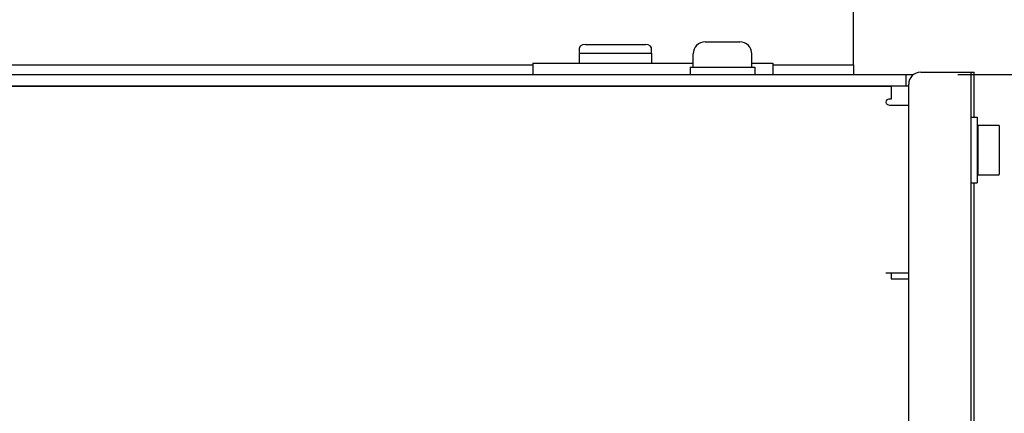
# Paper-space layout 'SUBMITTAL_E3H_2_2' of a CAD drawing. Header units: millimetres. Extents: x 0 to 841, y 0 to 594.
# Tile 36 of 58: x 154 to 203, y 462 to 482. Entities that reach past the tile are written whole.
import ezdxf

# ---------------------------------------------------------------- set-up
doc = ezdxf.new("R2010")
doc.units = ezdxf.units.MM
doc.header["$LTSCALE"] = 46.255
doc.layers.get('0').update_dxf_attribs({"linetype": 'CONTINUOUS'})
doc.layers.add('02___PRT_ALL_AXES', color=7, linetype='CONTINUOUS')
doc.layers.add('ROUNDS', color=7, linetype='CONTINUOUS')
doc.styles.get("Standard").update_dxf_attribs({"font": 'txt', "width": 0.725})
doc.dimstyles.new('DIMSTYLE_3', dxfattribs={"dimtxt": 3.5, "dimasz": 4.8, "dimexe": 3.2, "dimexo": 1.6, "dimgap": 0.875, "dimtad": 0, "dimtih": 1, "dimtoh": 1, "dimdec": 1, "dimzin": 0, "dimdsep": 46, "dimtxsty": 'STANDARD', "dimblk": 'CLOSED', "dimblk1": 'CLOSED', "dimblk2": 'CLOSED', "dimcen": 0.09, "dimadec": 0, "dimazin": 0, "dimtp": 0.4, "dimtm": 0.4, "dimtfac": 1, "dimtdec": 1, "dimtofl": 0, "dimtmove": 0, "dimatfit": 3, "dimldrblk": 'CLOSED', "dimfxl": 1, "dimtolj": 1, "dimtzin": 0, "dimarcsym": 0})

# ---------------------------------------------------------------- blocks, each defined once
blk = doc.blocks.new('*D101')
at = {"color": 2, "linetype": 'CONTINUOUS'}
blk.add_line((200.485, 479.188), (223.161, 479.188), dxfattribs=at)
at = {"color": 2, "linetype": 'CONTINUOUS', "insert": (224.911, 480.938), "char_height": 3.5, "width": 12.6875, "attachment_point": 1, "line_spacing_factor": 0.9}
blk.add_mtext('0\\P[0.0]', dxfattribs=at)
blk = doc.blocks.new('_CLOSED')
at = {"color": 0, "linetype": 'BYBLOCK'}
for p, q in [((0, 0), (-1, 0.167)), ((-1, 0.167), (-1, -0.167)), ((-1, -0.167), (0, 0)), ((-1, 0), (0, 0))]:
    blk.add_line(p, q, dxfattribs=at)

psp = doc.layouts.new('SUBMITTAL_E3H_2_2')

# ---------------------------------------------------------------- linework, layer by layer
at = {"color": 7, "linetype": 'CONTINUOUS'}
for p, q in [((195.263, 479.668), (195.263, 491.068)), ((181.709, 480.668), (181.597, 480.608)), ((181.853, 480.689), (181.709, 480.668)), ((181.853, 480.689), (184.853, 480.689)), ((184.997, 480.668), (184.853, 480.689)), ((185.109, 480.608), (184.997, 480.668)), ((187.838, 480.823), (189.578, 480.823)), ((181.597, 480.608), (181.553, 480.519)), ((181.553, 480.284), (181.553, 480.519)), ((181.553, 479.753), (181.553, 480.253)), ((181.553, 480.253), (185.153, 480.253)), ((185.153, 480.519), (185.109, 480.608)), ((185.153, 480.284), (185.153, 480.519)), ((185.153, 480.253), (185.153, 479.753)), ((179.222, 479.758), (179.222, 479.188)), ((179.222, 479.758), (187.238, 479.758)), ((190.178, 479.758), (191.222, 479.758)), ((191.222, 479.758), (191.222, 479.188)), ((201.143, 479.308), (201.293, 479.308)), ((201.293, 477.058), (201.293, 479.308)), ((197.153, 478.588), (108.473, 478.588)), ((197.153, 478.588), (197.153, 477.958)), ((196.883, 477.808), (196.886, 477.785)), ((196.886, 477.785), (196.895, 477.76)), ((196.895, 477.76), (196.911, 477.736)), ((196.911, 477.736), (196.936, 477.712)), ((196.936, 477.712), (196.968, 477.691)), ((197.153, 477.958), (197.033, 477.958)), ((196.968, 477.691), (197.007, 477.675)), ((197.007, 477.675), (197.055, 477.663)), ((197.055, 477.663), (197.109, 477.658)), ((197.109, 477.658), (198.023, 477.658)), ((201.143, 477.058), (201.443, 477.058)), ((201.443, 477.058), (201.443, 473.758)), ((201.473, 476.653), (201.473, 474.163)), ((201.473, 476.653), (202.523, 476.653)), ((202.553, 476.623), (202.553, 474.193)), ((201.443, 475.948), (201.473, 475.948)), ((201.443, 474.868), (201.473, 474.868)), ((201.473, 474.163), (202.523, 474.163)), ((201.143, 473.758), (201.443, 473.758)), ((201.293, 424.025), (201.293, 473.758)), ((196.883, 469.258), (198.023, 469.258)), ((197.153, 469.258), (197.153, 468.958)), ((197.153, 468.958), (198.023, 468.958))]:
    psp.add_line(p, q, dxfattribs=at)
at = {"color": 3, "linetype": 'CONTINUOUS'}
for p in [(200.243, 479.308), (201.143, 423.992)]:
    psp.add_line(p, (201.143, 479.308), dxfattribs=at)
at = {"color": 7, "linetype": 'CONTINUOUS'}
for centre, radius, start, end in [((187.838, 480.223), 0.6, 90, 180), ((189.578, 480.223), 0.6, 0, 90), ((197.033, 477.808), 0.15, 90, 180.0001), ((202.523, 476.623), 0.03, 0, 90), ((202.523, 474.193), 0.03, 270, 360)]:
    psp.add_arc(centre, radius, start, end, dxfattribs=at)
at = {"layer": '02___PRT_ALL_AXES', "color": 7, "linetype": 'CONTINUOUS'}
for p, q in [((187.238, 479.563), (187.238, 480.223)), ((190.178, 479.563), (190.178, 480.223)), ((187.088, 479.563), (187.088, 479.188)), ((187.088, 479.563), (190.328, 479.563)), ((190.328, 479.563), (190.328, 479.188))]:
    psp.add_line(p, q, dxfattribs=at)
at = {"layer": 'ROUNDS', "color": 7, "linetype": 'CONTINUOUS'}
for p, q in [((94.469, 479.188), (198.266, 479.188)), ((151.958, 479.668), (179.222, 479.668)), ((191.222, 479.668), (195.263, 479.668)), ((195.263, 479.668), (195.263, 479.188)), ((197.873, 479.188), (197.873, 478.618))]:
    psp.add_line(p, q, dxfattribs=at)
at = {"layer": 'ROUNDS', "color": 3, "linetype": 'CONTINUOUS'}
for p, q in [((198.623, 479.308), (200.243, 479.308)), ((198.023, 423.832), (198.023, 478.708)), ((96.396, 478.618), (198.023, 478.618))]:
    psp.add_line(p, q, dxfattribs=at)
psp.add_arc((198.623, 478.708), 0.6, 90, 180, dxfattribs=at)

# ---------------------------------------------------------------- dimensions: what is measured, and where the dimension line sits
at = {"color": 2, "linetype": 'CONTINUOUS'}
dim = psp.add_ordinate_dim(feature_location=(200.485, 479.188), offset=(22.676, 0), dtype=0, origin=(198.885, 479.188), text='0\\P[0.0]', dimstyle='DIMSTYLE_3', dxfattribs=at)
dim.commit()
dim.dimension.update_dxf_attribs({"geometry": '*D101', "text_midpoint": (231.254, 476.563)})

doc.saveas('drawing.dxf')
